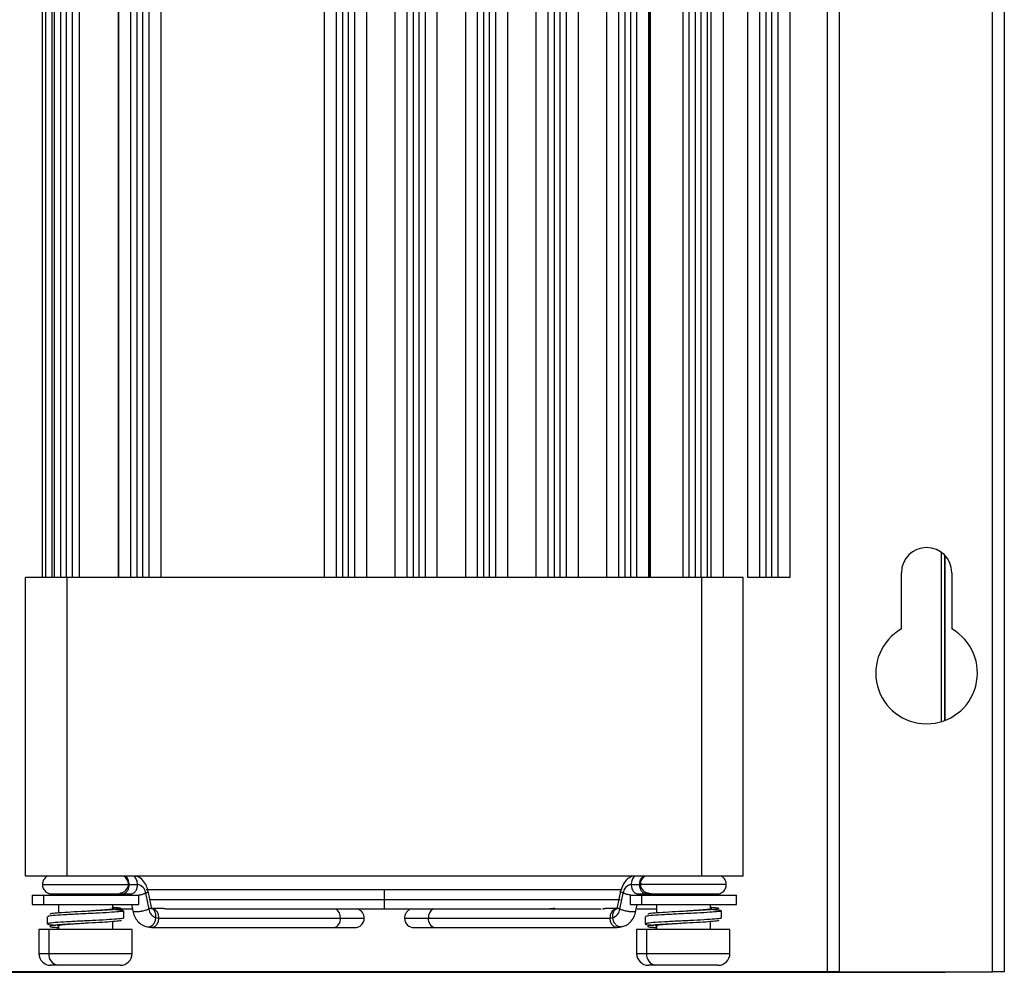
# Model space of a CAD drawing. Header units: millimetres. Extents: x 12 to 1209, y -252 to 1182.
# Tile 130 of 162: x 1127 to 1209, y 291 to 371. Entities that reach past the tile are written whole.
import ezdxf

# ---------------------------------------------------------------- set-up
doc = ezdxf.new("R2010")
doc.units = ezdxf.units.MM

msp = doc.modelspace()

# ---------------------------------------------------------------- linework, layer by layer
at = {"color": 7, "linetype": 'Continuous', "lineweight": 25}
for p, q in [((1128.432, 324.388), (1128.432, 651.388)), ((1128.682, 651.388), (1128.682, 324.388)), ((1129.259, 324.388), (1129.259, 651.388)), ((1129.432, 324.388), (1129.432, 651.388)), ((1129.932, 651.388), (1129.932, 324.388)), ((1130.432, 324.388), (1130.432, 651.388)), ((1130.932, 651.388), (1130.932, 324.388)), ((1131.51, 651.388), (1131.51, 324.388)), ((1134.788, 324.388), (1134.788, 651.388)), ((1134.833, 324.388), (1134.833, 651.388)), ((1135.832, 324.388), (1135.832, 651.388)), ((1136.332, 651.388), (1136.332, 324.388)), ((1136.832, 324.388), (1136.832, 651.388)), ((1137.332, 651.388), (1137.332, 324.388)), ((1138.332, 651.388), (1138.332, 324.388)), ((1152.032, 324.388), (1152.032, 651.388)), ((1153.032, 324.388), (1153.032, 651.388)), ((1153.532, 651.388), (1153.532, 324.388)), ((1154.032, 324.388), (1154.032, 651.388)), ((1154.532, 651.388), (1154.532, 324.388)), ((1155.532, 651.388), (1155.532, 324.388)), ((1157.932, 324.388), (1157.932, 651.388)), ((1158.932, 324.388), (1158.932, 651.388)), ((1159.432, 651.388), (1159.432, 324.388)), ((1159.932, 324.388), (1159.932, 651.388)), ((1160.432, 651.388), (1160.432, 324.388)), ((1161.432, 651.388), (1161.432, 324.388)), ((1163.832, 324.388), (1163.832, 651.388)), ((1164.832, 324.388), (1164.832, 651.388)), ((1165.332, 651.388), (1165.332, 324.388)), ((1165.832, 324.388), (1165.832, 651.388)), ((1166.332, 651.388), (1166.332, 324.388)), ((1167.332, 651.388), (1167.332, 324.388)), ((1169.732, 324.388), (1169.732, 651.388)), ((1170.732, 324.388), (1170.732, 651.388)), ((1171.232, 651.388), (1171.232, 324.388)), ((1171.732, 324.388), (1171.732, 651.388)), ((1172.232, 651.388), (1172.232, 324.388)), ((1173.232, 651.388), (1173.232, 324.388)), ((1175.632, 324.388), (1175.632, 651.388)), ((1176.632, 324.388), (1176.632, 651.388)), ((1177.132, 651.388), (1177.132, 324.388)), ((1177.632, 324.388), (1177.632, 651.388)), ((1178.132, 651.388), (1178.132, 324.388)), ((1179.132, 651.388), (1179.132, 324.388)), ((1179.231, 651.388), (1179.231, 324.388)), ((1179.231, 651.388), (1179.231, 324.388)), ((1179.275, 651.388), (1179.275, 324.388)), ((1182.032, 324.388), (1182.032, 651.388)), ((1182.532, 324.388), (1182.532, 651.388)), ((1183.032, 651.388), (1183.032, 324.388)), ((1183.532, 324.388), (1183.532, 651.388)), ((1184.032, 651.388), (1184.032, 324.388)), ((1184.342, 651.388), (1184.342, 324.388)), ((1185.382, 324.388), (1185.382, 651.388)), ((1187.432, 324.388), (1187.432, 651.388)), ((1188.432, 324.388), (1188.432, 651.388)), ((1188.932, 651.388), (1188.932, 324.388)), ((1189.432, 324.388), (1189.432, 651.388)), ((1189.932, 651.388), (1189.932, 324.388)), ((1190.932, 651.388), (1190.932, 324.388)), ((1194.082, 291.388), (1194.082, 651.388)), ((1195.082, 651.388), (1195.082, 291.388)), ((1207.882, 291.388), (1207.882, 651.388)), ((1208.882, 651.388), (1208.882, 291.388)), ((1203.625, 312.324), (1203.625, 326.48)), ((1203.882, 326.258), (1203.882, 312.412)), ((1203.925, 312.428), (1203.925, 326.212)), ((1200.282, 320.083), (1200.282, 324.788)), ((1204.482, 324.788), (1204.482, 320.083)), ((1127.028, 299.388), (1127.028, 324.388)), ((1129.932, 324.388), (1129.432, 324.388)), ((1130.432, 324.388), (1129.932, 324.388)), ((1130.932, 324.388), (1130.432, 324.388)), ((1130.49, 299.388), (1130.49, 324.388)), ((1135.832, 324.388), (1130.932, 324.388)), ((1136.332, 324.388), (1135.832, 324.388)), ((1136.832, 324.388), (1136.332, 324.388)), ((1137.332, 324.388), (1136.832, 324.388)), ((1153.032, 324.388), (1137.332, 324.388)), ((1153.532, 324.388), (1153.032, 324.388)), ((1154.032, 324.388), (1153.532, 324.388)), ((1154.532, 324.388), (1154.032, 324.388)), ((1158.932, 324.388), (1154.532, 324.388)), ((1159.432, 324.388), (1158.932, 324.388)), ((1159.932, 324.388), (1159.432, 324.388)), ((1160.432, 324.388), (1159.932, 324.388)), ((1164.832, 324.388), (1160.432, 324.388)), ((1165.332, 324.388), (1164.832, 324.388)), ((1165.832, 324.388), (1165.332, 324.388)), ((1166.332, 324.388), (1165.832, 324.388)), ((1170.732, 324.388), (1166.332, 324.388)), ((1171.232, 324.388), (1170.732, 324.388)), ((1171.732, 324.388), (1171.232, 324.388)), ((1172.232, 324.388), (1171.732, 324.388)), ((1176.632, 324.388), (1172.232, 324.388)), ((1177.132, 324.388), (1176.632, 324.388)), ((1177.632, 324.388), (1177.132, 324.388)), ((1178.132, 324.388), (1177.632, 324.388)), ((1182.532, 324.388), (1178.132, 324.388)), ((1183.032, 324.388), (1182.532, 324.388)), ((1183.532, 324.388), (1183.032, 324.388)), ((1184.032, 324.388), (1183.532, 324.388)), ((1183.574, 299.388), (1183.574, 324.388)), ((1187.036, 299.388), (1187.036, 324.388)), ((1188.432, 324.388), (1187.432, 324.388)), ((1188.932, 324.388), (1188.432, 324.388)), ((1189.432, 324.388), (1188.932, 324.388)), ((1189.932, 324.388), (1189.432, 324.388)), ((1190.932, 324.388), (1189.932, 324.388)), ((1183.574, 299.388), (1130.49, 299.388)), ((1128.432, 298.695), (1135.632, 298.695)), ((1135.622, 298.695), (1135.683, 298.695)), ((1135.683, 298.695), (1136.384, 298.695)), ((1157.032, 298.245), (1137.117, 298.245)), ((1137.549, 296.798), (1137.279, 298.127)), ((1176.829, 298.245), (1157.032, 298.245)), ((1157.032, 297.445), (1157.032, 298.245)), ((1176.784, 298.127), (1176.514, 296.798)), ((1177.679, 298.695), (1178.381, 298.695)), ((1178.441, 298.695), (1178.381, 298.695)), ((1185.632, 298.695), (1178.432, 298.695)), ((1127.582, 297.801), (1127.582, 297.031)), ((1127.582, 297.801), (1128.527, 297.801)), ((1128.527, 297.801), (1128.527, 297.031)), ((1128.527, 297.801), (1136.482, 297.801)), ((1129.782, 297.907), (1129.782, 297.801)), ((1134.282, 297.934), (1134.282, 297.801)), ((1134.537, 297.901), (1134.656, 297.901)), ((1134.631, 297.902), (1134.696, 297.908)), ((1135.117, 297.901), (1135.818, 297.901)), ((1136.482, 297.031), (1136.482, 297.801)), ((1137.064, 297.971), (1137.334, 296.641)), ((1137.379, 297.445), (1157.032, 297.445)), ((1157.032, 297.445), (1176.763, 297.445)), ((1157.032, 296.645), (1157.032, 297.445)), ((1176.729, 296.641), (1177, 297.971)), ((1177.582, 297.801), (1177.582, 297.031)), ((1177.582, 297.801), (1178.527, 297.801)), ((1178.245, 297.901), (1178.946, 297.901)), ((1178.527, 297.801), (1178.527, 297.031)), ((1178.527, 297.801), (1186.482, 297.801)), ((1179.362, 297.907), (1179.432, 297.902)), ((1179.407, 297.901), (1179.526, 297.901)), ((1184.282, 297.907), (1184.282, 297.801)), ((1186.482, 297.031), (1186.482, 297.801)), ((1127.582, 297.031), (1128.527, 297.031)), ((1128.527, 297.031), (1136.482, 297.031)), ((1129.782, 297.031), (1129.782, 296.31)), ((1134.282, 297.031), (1134.282, 296.627)), ((1134.282, 296.645), (1135.904, 296.645)), ((1134.345, 296.739), (1134.403, 296.688)), ((1135.876, 297.031), (1135.987, 296.483)), ((1137.659, 296.677), (1137.577, 296.692)), ((1138.568, 296.684), (1137.586, 296.684)), ((1138.875, 296.645), (1157.032, 296.645)), ((1157.032, 296.645), (1175.157, 296.645)), ((1176.441, 296.684), (1175.495, 296.684)), ((1176.484, 296.691), (1176.404, 296.677)), ((1177.582, 297.031), (1178.527, 297.031)), ((1178.076, 296.483), (1178.187, 297.031)), ((1178.176, 296.645), (1179.782, 296.645)), ((1178.527, 297.031), (1186.482, 297.031)), ((1179.782, 297.031), (1179.782, 296.31)), ((1184.282, 297.031), (1184.282, 296.627)), ((1184.345, 296.739), (1184.403, 296.688)), ((1137.924, 295.925), (1138.152, 295.884)), ((1138.152, 295.884), (1153.355, 295.884)), ((1153.355, 295.884), (1155.346, 295.884)), ((1158.717, 295.884), (1160.709, 295.884)), ((1160.709, 295.884), (1175.911, 295.884)), ((1175.911, 295.884), (1176.14, 295.925)), ((1128.132, 294.931), (1128.132, 292.931)), ((1128.96, 294.931), (1128.132, 294.931)), ((1128.96, 294.931), (1128.96, 292.931)), ((1135.932, 294.931), (1128.96, 294.931)), ((1129.782, 295.266), (1129.782, 294.931)), ((1134.282, 295.585), (1134.282, 294.931)), ((1135.932, 292.931), (1135.932, 294.931)), ((1137.216, 295.144), (1137.519, 295.089)), ((1137.586, 295.084), (1152.789, 295.084)), ((1152.789, 295.084), (1154.546, 295.084)), ((1159.517, 295.084), (1161.274, 295.084)), ((1161.274, 295.084), (1176.477, 295.084)), ((1176.545, 295.089), (1176.55, 295.09)), ((1176.55, 295.09), (1176.847, 295.144)), ((1178.132, 294.931), (1178.132, 292.931)), ((1178.96, 294.931), (1178.132, 294.931)), ((1178.96, 294.931), (1178.96, 292.931)), ((1185.932, 294.931), (1178.96, 294.931)), ((1179.782, 295.266), (1179.782, 294.931)), ((1184.282, 295.585), (1184.282, 294.931)), ((1185.932, 292.931), (1185.932, 294.931)), ((1128.132, 292.931), (1128.96, 292.931)), ((1128.96, 292.931), (1135.932, 292.931)), ((1178.132, 292.931), (1178.96, 292.931)), ((1178.96, 292.931), (1185.932, 292.931)), ((1129.747, 291.931), (1129.132, 291.931)), ((1134.932, 291.931), (1129.747, 291.931)), ((1179.747, 291.931), (1179.132, 291.931)), ((1184.932, 291.931), (1179.747, 291.931)), ((973.838, 291.345), (1203.925, 291.345)), ((1194.082, 291.388), (983.682, 291.388)), ((1195.082, 291.388), (1194.082, 291.388)), ((1195.082, 291.388), (1207.882, 291.388)), ((1203.925, 291.345), (1203.925, 291.388)), ((1208.882, 291.388), (1207.882, 291.388))]:
    msp.add_line(p, q, dxfattribs=at)
at = {"color": 7, "linetype": 'Continuous', "lineweight": 25, "flags": 128}
for points in [[(1135.233, 295.896), (1135.233, 296.196), (1135.233, 296.496)], [(1185.233, 295.896), (1185.233, 296.196), (1185.233, 296.496)], [(1128.83, 295.996), (1128.83, 295.696), (1128.83, 295.396)], [(1138.152, 295.884), (1138.109, 295.578), (1137.986, 295.318), (1137.803, 295.145), (1137.586, 295.084), (1137.515, 295.09)], [(1176.548, 295.09), (1176.477, 295.084), (1176.261, 295.145), (1176.077, 295.318), (1175.954, 295.578), (1175.911, 295.884)], [(1178.83, 295.996), (1178.83, 295.696), (1178.83, 295.396)]]:
    msp.add_lwpolyline(points, dxfattribs=at)
at = {"color": 7, "linetype": 'Continuous', "lineweight": 25}
for centre, radius, start, end in [((1202.382, 324.788), 2.1, 90, 180), ((1202.382, 324.788), 2.1, 0, 90), ((1202.382, 316.388), 4.25, 119.61158, 60.38842), ((1136.271, 297.907), 0.795, 4.56408, 81.81643), ((1177.792, 297.907), 0.795, 98.18357, 175.43592), ((1138.172, 296.73), 0.843, 186.09752, 252.88168), ((1137.414, 295.975), 0.743, 352.94381, 70.91285), ((1152.57, 295.961), 0.788, 354.34482, 60.06955), ((1154.546, 295.884), 0.8, 0, 72.03664), ((1161.493, 295.961), 0.788, 119.93045, 185.65518), ((1176.649, 295.975), 0.743, 109.10156, 187.05432), ((1175.891, 296.73), 0.843, 287.11832, 353.90248), ((1152.648, 295.784), 0.714, 281.42175, 8.04947), ((1154.546, 295.884), 0.8, 270, 0), ((1159.517, 295.884), 0.8, 180, 270), ((1161.416, 295.784), 0.714, 171.95053, 258.57825), ((1129.132, 292.931), 1, 180, 270), ((1129.868, 292.836), 0.913, 174.03432, 262.4176), ((1134.932, 292.931), 1, 270, 0), ((1179.132, 292.931), 1, 180, 270), ((1179.868, 292.836), 0.913, 174.03432, 262.4176), ((1184.932, 292.931), 1, 270, 0)]:
    msp.add_arc(centre, radius, start, end, dxfattribs=at)
for points, knots in [([(1129.432, 324.388), (1129.091, 324.388), (1128.755, 324.388), (1128.146, 324.388), (1127.876, 324.388), (1127.443, 324.388), (1127.281, 324.388), (1127.074, 324.388), (1127.028, 324.388), (1127.028, 324.388)], [0, 0, 0, 0, 0.25, 0.25, 0.5, 0.5, 0.75, 0.75, 1, 1, 1, 1]), ([(1187.036, 324.388), (1187.036, 324.388), (1186.975, 324.388), (1186.698, 324.388), (1186.482, 324.388), (1185.917, 324.388), (1185.569, 324.388), (1184.819, 324.388), (1184.418, 324.388), (1184.032, 324.388)], [0, 0, 0, 0, 0.25, 0.25, 0.5, 0.5, 0.75, 0.75, 1, 1, 1, 1]), ([(1130.49, 299.388), (1130.082, 299.388), (1129.641, 299.388), (1128.789, 299.388), (1128.38, 299.388), (1127.704, 299.388), (1127.439, 299.388), (1127.102, 299.388), (1127.028, 299.388), (1127.028, 299.388)], [0, 0, 0, 0, 0.25, 0.25, 0.5, 0.5, 0.75, 0.75, 1, 1, 1, 1]), ([(1128.843, 299.388), (1128.782, 299.348), (1128.659, 299.267), (1128.528, 299.091), (1128.446, 298.896), (1128.436, 298.76), (1128.432, 298.695)], [0, 0, 0, 0, 0.25951, 0.518544, 0.767797, 1, 1, 1, 1]), ([(1135.632, 298.695), (1135.627, 298.76), (1135.617, 298.896), (1135.535, 299.091), (1135.404, 299.267), (1135.282, 299.348), (1135.22, 299.388)], [0, 0, 0, 0, 0.232203, 0.481456, 0.74049, 1, 1, 1, 1]), ([(1135.683, 298.695), (1135.683, 298.82), (1135.66, 298.959), (1135.56, 299.209), (1135.482, 299.318), (1135.392, 299.388)], [0, 0, 0, 0, 0.5, 0.5, 1, 1, 1, 1]), ([(1136.384, 298.695), (1136.384, 298.82), (1136.362, 298.959), (1136.261, 299.209), (1136.183, 299.318), (1136.093, 299.388)], [0, 0, 0, 0, 0.5, 0.5, 1, 1, 1, 1]), ([(1137.279, 298.128), (1137.237, 298.281), (1137.147, 298.614), (1136.837, 299.047), (1136.537, 299.33), (1136.335, 299.372), (1136.315, 299.376)], [0, 0, 0, 0, 0.276241, 0.59992, 0.959251, 1, 1, 1, 1]), ([(1177.752, 299.378), (1177.621, 299.314), (1177.322, 299.168), (1176.965, 298.724), (1176.845, 298.327), (1176.784, 298.128)], [0, 0, 0, 0, 0.2799259, 0.6389115, 1, 1, 1, 1]), ([(1177.97, 299.388), (1177.88, 299.318), (1177.802, 299.209), (1177.702, 298.959), (1177.679, 298.82), (1177.679, 298.695)], [0, 0, 0, 0, 0.5, 0.5, 1, 1, 1, 1]), ([(1178.381, 298.695), (1178.381, 298.82), (1178.403, 298.959), (1178.504, 299.209), (1178.582, 299.318), (1178.671, 299.388)], [0, 0, 0, 0, 0.5, 0.5, 1, 1, 1, 1]), ([(1178.843, 299.388), (1178.782, 299.348), (1178.659, 299.267), (1178.528, 299.091), (1178.446, 298.896), (1178.436, 298.76), (1178.432, 298.695)], [0, 0, 0, 0, 0.25951, 0.518544, 0.767797, 1, 1, 1, 1]), ([(1187.036, 299.388), (1187.036, 299.388), (1186.961, 299.388), (1186.624, 299.388), (1186.36, 299.388), (1185.684, 299.388), (1185.274, 299.388), (1184.422, 299.388), (1183.982, 299.388), (1183.574, 299.388)], [0, 0, 0, 0, 0.25, 0.25, 0.5, 0.5, 0.75, 0.75, 1, 1, 1, 1]), ([(1185.632, 298.695), (1185.627, 298.76), (1185.617, 298.896), (1185.535, 299.091), (1185.404, 299.267), (1185.282, 299.348), (1185.22, 299.388)], [0, 0, 0, 0, 0.232203, 0.481456, 0.74049, 1, 1, 1, 1]), ([(1128.432, 298.695), (1128.435, 298.64), (1128.442, 298.528), (1128.498, 298.363), (1128.591, 298.208), (1128.72, 298.076), (1128.874, 297.978), (1129.039, 297.919), (1129.208, 297.894), (1129.317, 297.907), (1129.371, 297.913)], [0, 0, 0, 0, 0.117389, 0.242439, 0.372794, 0.505356, 0.636656, 0.763384, 0.882858, 1, 1, 1, 1]), ([(1134.324, 297.913), (1134.482, 297.907), (1134.814, 297.895), (1135.257, 298.066), (1135.576, 298.361), (1135.613, 298.584), (1135.632, 298.695)], [0, 0, 0, 0, 0.225806, 0.475607, 0.739254, 1, 1, 1, 1]), ([(1135.117, 297.901), (1135.184, 297.901), (1135.256, 297.918), (1135.395, 297.996), (1135.462, 298.056), (1135.572, 298.211), (1135.615, 298.305), (1135.671, 298.5), (1135.683, 298.601), (1135.683, 298.695)], [0, 0, 0, 0, 0.25, 0.25, 0.5, 0.5, 0.75, 0.75, 1, 1, 1, 1]), ([(1135.818, 297.901), (1135.885, 297.901), (1135.957, 297.918), (1136.096, 297.996), (1136.163, 298.056), (1136.274, 298.211), (1136.317, 298.305), (1136.372, 298.5), (1136.384, 298.601), (1136.384, 298.695)], [0, 0, 0, 0, 0.25, 0.25, 0.5, 0.5, 0.75, 0.75, 1, 1, 1, 1]), ([(1137.064, 297.971), (1137.121, 297.998), (1137.241, 298.054), (1137.303, 298.11), (1137.278, 298.127), (1137.277, 298.127)], [0, 0, 0, 0, 0.47012, 0.980081, 1, 1, 1, 1]), ([(1177, 297.971), (1176.942, 297.998), (1176.822, 298.054), (1176.76, 298.11), (1176.786, 298.127), (1176.787, 298.127)], [0, 0, 0, 0, 0.470111, 0.980061, 1, 1, 1, 1]), ([(1177.679, 298.695), (1177.679, 298.601), (1177.691, 298.5), (1177.746, 298.305), (1177.79, 298.211), (1177.9, 298.056), (1177.967, 297.996), (1178.106, 297.918), (1178.178, 297.901), (1178.245, 297.901)], [0, 0, 0, 0, 0.25, 0.25, 0.5, 0.5, 0.75, 0.75, 1, 1, 1, 1]), ([(1178.946, 297.901), (1178.88, 297.901), (1178.808, 297.918), (1178.668, 297.996), (1178.601, 298.056), (1178.491, 298.211), (1178.448, 298.305), (1178.393, 298.5), (1178.381, 298.601), (1178.381, 298.695)], [0, 0, 0, 0, 0.25, 0.25, 0.5, 0.5, 0.75, 0.75, 1, 1, 1, 1]), ([(1178.432, 298.695), (1178.45, 298.584), (1178.486, 298.363), (1178.799, 298.069), (1179.235, 297.897), (1179.562, 297.907), (1179.718, 297.912)], [0, 0, 0, 0, 0.260315, 0.523787, 0.773821, 1, 1, 1, 1]), ([(1184.7, 297.912), (1184.754, 297.906), (1184.863, 297.895), (1185.03, 297.92), (1185.194, 297.98), (1185.347, 298.079), (1185.474, 298.21), (1185.566, 298.365), (1185.622, 298.529), (1185.628, 298.641), (1185.632, 298.695)], [0, 0, 0, 0, 0.116863, 0.236637, 0.363541, 0.494899, 0.627427, 0.757701, 0.882665, 1, 1, 1, 1]), ([(1129.371, 297.913), (1129.39, 297.912), (1129.429, 297.91), (1129.604, 297.909), (1129.765, 297.908), (1129.782, 297.908)], [0, 0, 0, 0, 0.472565, 0.945274, 1, 1, 1, 1]), ([(1129.381, 297.914), (1129.409, 297.913), (1129.463, 297.912), (1129.936, 297.911), (1130.64, 297.91), (1131.545, 297.909), (1132.515, 297.908), (1133.404, 297.907), (1134.159, 297.906), (1134.44, 297.906), (1134.586, 297.906)], [0, 0, 0, 0, 0.1220654, 0.2431231, 0.364503, 0.4940974, 0.6240339, 0.7463775, 0.8690411, 1, 1, 1, 1]), ([(1134.631, 297.909), (1134.666, 297.906), (1134.771, 297.9), (1134.902, 297.931), (1134.981, 297.985), (1135, 297.998)], [0, 0, 0, 0, 0.269862, 0.823066, 1, 1, 1, 1]), ([(1134.721, 297.901), (1134.762, 297.901), (1134.861, 297.901), (1135.023, 297.901), (1135.117, 297.901)], [0, 0, 0, 0, 0.417915, 1, 1, 1, 1]), ([(1135.698, 297.915), (1135.695, 297.913), (1135.691, 297.91), (1135.704, 297.871), (1135.713, 297.833), (1135.717, 297.813)], [0, 0, 0, 0, 0.374789, 0.6807006, 1, 1, 1, 1]), ([(1136.423, 297.801), (1136.454, 297.806), (1136.588, 297.826), (1136.831, 297.887), (1136.988, 297.944), (1137.064, 297.971)], [0, 0, 0, 0, 0.13573, 0.585431, 1, 1, 1, 1]), ([(1177.64, 297.801), (1177.609, 297.806), (1177.475, 297.826), (1177.232, 297.887), (1177.075, 297.944), (1177, 297.971)], [0, 0, 0, 0, 0.13573, 0.585431, 1, 1, 1, 1]), ([(1178.346, 297.813), (1178.35, 297.829), (1178.357, 297.861), (1178.368, 297.893), (1178.369, 297.899), (1178.369, 297.901)], [0, 0, 0, 0, 0.361384, 0.7535816, 1, 1, 1, 1]), ([(1178.946, 297.901), (1179.041, 297.901), (1179.203, 297.901), (1179.301, 297.901), (1179.343, 297.901)], [0, 0, 0, 0, 0.5820847, 1, 1, 1, 1]), ([(1179.368, 297.907), (1179.355, 297.906), (1179.271, 297.902), (1179.161, 297.932), (1179.082, 297.985), (1179.063, 297.998)], [0, 0, 0, 0, 0.124821, 0.787922, 1, 1, 1, 1]), ([(1179.474, 297.905), (1179.619, 297.905), (1179.901, 297.906), (1180.657, 297.907), (1181.547, 297.907), (1182.52, 297.908), (1183.426, 297.909), (1184.133, 297.91), (1184.608, 297.911), (1184.663, 297.912), (1184.69, 297.912)], [0, 0, 0, 0, 0.1308496, 0.2534329, 0.3757188, 0.5056181, 0.6351995, 0.7565897, 0.8776805, 1, 1, 1, 1]), ([(1184.282, 297.907), (1184.3, 297.908), (1184.463, 297.908), (1184.641, 297.909), (1184.681, 297.911), (1184.701, 297.911)], [0, 0, 0, 0, 0.059438, 0.528362, 1, 1, 1, 1]), ([(1134.986, 296.695), (1134.999, 296.689), (1135.056, 296.662), (1134.692, 296.614), (1133.935, 296.552), (1132.967, 296.496), (1132.301, 296.461), (1132.029, 296.446)], [0, 0, 0, 0, 0.071973, 0.323437, 0.574911, 0.826383, 1, 1, 1, 1]), ([(1134.403, 296.688), (1134.409, 296.684), (1134.446, 296.66), (1134.156, 296.614), (1133.555, 296.552), (1132.785, 296.496), (1132.258, 296.461), (1132.046, 296.447)], [0, 0, 0, 0, 0.045443, 0.305345, 0.565253, 0.825159, 1, 1, 1, 1]), ([(1135.181, 296.496), (1135.196, 296.49), (1135.259, 296.463), (1134.87, 296.414), (1134.061, 296.352), (1133.038, 296.296), (1132.336, 296.261), (1132.054, 296.248)], [0, 0, 0, 0, 0.077415, 0.328753, 0.580103, 0.831451, 1, 1, 1, 1]), ([(1134.241, 296.818), (1134.294, 296.813), (1134.655, 296.775), (1134.969, 296.748), (1134.981, 296.71), (1134.986, 296.695)], [0, 0, 0, 0, 0.090634, 0.621137, 1, 1, 1, 1]), ([(1134.527, 296.605), (1134.536, 296.604), (1134.866, 296.569), (1135.159, 296.549), (1135.174, 296.512), (1135.181, 296.496)], [0, 0, 0, 0, 0.015968, 0.597406, 1, 1, 1, 1]), ([(1135.987, 296.483), (1136.028, 296.334), (1136.113, 296.021), (1136.383, 295.61), (1136.755, 295.279), (1137.064, 295.189), (1137.218, 295.144)], [0, 0, 0, 0, 0.228009, 0.477549, 0.739118, 1, 1, 1, 1]), ([(1135.99, 296.484), (1136.004, 296.466), (1136.033, 296.431), (1136.217, 296.417), (1136.474, 296.433), (1136.786, 296.481), (1137.1, 296.556), (1137.258, 296.613), (1137.334, 296.641)], [0, 0, 0, 0, 0.167783, 0.329405, 0.491028, 0.665591, 0.839592, 1, 1, 1, 1]), ([(1137.334, 296.641), (1137.391, 296.668), (1137.511, 296.724), (1137.573, 296.78), (1137.548, 296.797), (1137.547, 296.797)], [0, 0, 0, 0, 0.472469, 0.984978, 1, 1, 1, 1]), ([(1137.924, 295.925), (1137.925, 296.024), (1137.927, 296.231), (1137.819, 296.493), (1137.678, 296.654), (1137.572, 296.675), (1137.541, 296.682)], [0, 0, 0, 0, 0.275895, 0.575172, 0.875414, 1, 1, 1, 1]), ([(1137.578, 296.685), (1137.578, 296.69), (1137.576, 296.7), (1137.559, 296.764), (1137.549, 296.798)], [0, 0, 0, 0, 0.461115, 1, 1, 1, 1]), ([(1138.568, 296.684), (1138.58, 296.683), (1138.604, 296.683), (1138.662, 296.677), (1138.743, 296.664), (1138.839, 296.649), (1138.922, 296.642), (1138.968, 296.648), (1138.987, 296.656), (1138.989, 296.66), (1138.99, 296.662)], [0, 0, 0, 0, 0.085555, 0.171651, 0.341376, 0.511362, 0.681569, 0.851644, 0.937965, 1, 1, 1, 1]), ([(1159.283, 296.645), (1159.274, 296.643), (1159.184, 296.629), (1159.037, 296.533), (1158.855, 296.358), (1158.738, 296.13), (1158.723, 295.959), (1158.717, 295.884)], [0, 0, 0, 0, 0.02547, 0.271532, 0.494652, 0.77688, 1, 1, 1, 1]), ([(1171.288, 296.684), (1171.276, 296.683), (1171.252, 296.683), (1171.194, 296.677), (1171.114, 296.664), (1171.017, 296.649), (1170.934, 296.642), (1170.879, 296.649), (1170.858, 296.664), (1170.876, 296.677), (1170.906, 296.683), (1170.928, 296.683), (1170.939, 296.684)], [0, 0, 0, 0, 0.06226, 0.125213, 0.250219, 0.375249, 0.500109, 0.624965, 0.749524, 0.87399, 0.937104, 1, 1, 1, 1]), ([(1175.274, 296.657), (1175.289, 296.66), (1175.321, 296.664), (1175.369, 296.672), (1175.431, 296.681), (1175.47, 296.682), (1175.495, 296.684)], [0, 0, 0, 0, 0.199883, 0.399189, 0.601713, 1, 1, 1, 1]), ([(1176.14, 295.925), (1176.138, 296.024), (1176.136, 296.231), (1176.245, 296.493), (1176.383, 296.653), (1176.485, 296.674), (1176.513, 296.679)], [0, 0, 0, 0, 0.279183, 0.582026, 0.885846, 1, 1, 1, 1]), ([(1176.514, 296.798), (1176.507, 296.769), (1176.492, 296.708), (1176.475, 296.682), (1176.483, 296.685), (1176.484, 296.685)], [0, 0, 0, 0, 0.4535313, 0.9380466, 1, 1, 1, 1]), ([(1176.516, 296.797), (1176.515, 296.797), (1176.49, 296.78), (1176.552, 296.724), (1176.672, 296.668), (1176.729, 296.641)], [0, 0, 0, 0, 0.015022, 0.527531, 1, 1, 1, 1]), ([(1176.729, 296.641), (1176.805, 296.613), (1176.963, 296.556), (1177.278, 296.481), (1177.589, 296.433), (1177.846, 296.417), (1178.03, 296.431), (1178.059, 296.466), (1178.074, 296.484)], [0, 0, 0, 0, 0.160408, 0.334409, 0.508972, 0.670595, 0.832217, 1, 1, 1, 1]), ([(1176.845, 295.144), (1176.971, 295.178), (1177.244, 295.252), (1177.608, 295.531), (1177.922, 295.948), (1178.024, 296.304), (1178.076, 296.483)], [0, 0, 0, 0, 0.211883, 0.457196, 0.725704, 1, 1, 1, 1]), ([(1184.986, 296.695), (1184.999, 296.689), (1185.056, 296.662), (1184.692, 296.614), (1183.935, 296.552), (1182.967, 296.496), (1182.301, 296.461), (1182.029, 296.446)], [0, 0, 0, 0, 0.071973, 0.323437, 0.574911, 0.826383, 1, 1, 1, 1]), ([(1184.403, 296.688), (1184.409, 296.684), (1184.446, 296.66), (1184.156, 296.614), (1183.555, 296.552), (1182.785, 296.496), (1182.258, 296.461), (1182.046, 296.447)], [0, 0, 0, 0, 0.0454426, 0.3053452, 0.5652529, 0.8251594, 1, 1, 1, 1]), ([(1185.181, 296.496), (1185.196, 296.49), (1185.259, 296.463), (1184.87, 296.414), (1184.061, 296.352), (1183.038, 296.296), (1182.336, 296.261), (1182.054, 296.248)], [0, 0, 0, 0, 0.077415, 0.328753, 0.580103, 0.831451, 1, 1, 1, 1]), ([(1184.241, 296.818), (1184.294, 296.813), (1184.655, 296.775), (1184.969, 296.748), (1184.981, 296.71), (1184.986, 296.695)], [0, 0, 0, 0, 0.090634, 0.621137, 1, 1, 1, 1]), ([(1184.527, 296.605), (1184.536, 296.604), (1184.866, 296.569), (1185.159, 296.549), (1185.174, 296.512), (1185.181, 296.496)], [0, 0, 0, 0, 0.015968, 0.597406, 1, 1, 1, 1]), ([(1132.054, 296.248), (1131.917, 296.241), (1131.364, 296.213), (1130.412, 296.164), (1129.456, 296.102), (1128.889, 296.046), (1128.884, 296.011), (1128.883, 295.996)], [0, 0, 0, 0, 0.081916, 0.330584, 0.579252, 0.827923, 1, 1, 1, 1]), ([(1132.029, 296.446), (1131.909, 296.44), (1131.398, 296.413), (1130.513, 296.364), (1129.617, 296.302), (1129.083, 296.245), (1129.079, 296.21), (1129.077, 296.195)], [0, 0, 0, 0, 0.076949, 0.325495, 0.57404, 0.822587, 1, 1, 1, 1]), ([(1135.181, 295.896), (1135.195, 295.89), (1135.259, 295.863), (1134.869, 295.814), (1134.062, 295.752), (1132.907, 295.689), (1132.065, 295.648), (1131.644, 295.627)], [0, 0, 0, 0, 0.071798, 0.303842, 0.535896, 0.767948, 1, 1, 1, 1]), ([(1134.986, 295.696), (1135, 295.69), (1135.059, 295.663), (1134.703, 295.616), (1133.959, 295.554), (1132.887, 295.491), (1132.101, 295.45), (1131.708, 295.429)], [0, 0, 0, 0, 0.067402, 0.300544, 0.533698, 0.766849, 1, 1, 1, 1]), ([(1132.057, 296.448), (1132.054, 296.448), (1132.047, 296.447), (1132.038, 296.447), (1132.033, 296.446)], [0, 0, 0, 0, 0.499946, 1, 1, 1, 1]), ([(1137.221, 295.156), (1137.242, 295.149), (1137.332, 295.119), (1137.511, 295.182), (1137.716, 295.351), (1137.872, 295.62), (1137.907, 295.826), (1137.924, 295.925)], [0, 0, 0, 0, 0.072923, 0.296361, 0.537689, 0.778241, 1, 1, 1, 1]), ([(1176.843, 295.156), (1176.821, 295.149), (1176.732, 295.119), (1176.553, 295.182), (1176.347, 295.351), (1176.191, 295.62), (1176.156, 295.826), (1176.14, 295.925)], [0, 0, 0, 0, 0.072834, 0.296293, 0.537645, 0.77822, 1, 1, 1, 1]), ([(1182.054, 296.248), (1181.917, 296.241), (1181.364, 296.213), (1180.412, 296.164), (1179.456, 296.102), (1178.889, 296.046), (1178.884, 296.011), (1178.883, 295.996)], [0, 0, 0, 0, 0.081916, 0.330584, 0.579252, 0.827923, 1, 1, 1, 1]), ([(1182.029, 296.446), (1181.909, 296.44), (1181.398, 296.413), (1180.513, 296.364), (1179.617, 296.302), (1179.083, 296.245), (1179.079, 296.21), (1179.077, 296.195)], [0, 0, 0, 0, 0.076949, 0.325495, 0.57404, 0.822587, 1, 1, 1, 1]), ([(1185.181, 295.896), (1185.195, 295.89), (1185.259, 295.863), (1184.869, 295.814), (1184.062, 295.752), (1182.907, 295.689), (1182.065, 295.648), (1181.644, 295.627)], [0, 0, 0, 0, 0.071798, 0.303842, 0.535896, 0.767948, 1, 1, 1, 1]), ([(1184.986, 295.696), (1185, 295.69), (1185.059, 295.663), (1184.703, 295.616), (1183.959, 295.554), (1182.887, 295.491), (1182.101, 295.45), (1181.708, 295.429)], [0, 0, 0, 0, 0.067402, 0.300544, 0.533698, 0.766849, 1, 1, 1, 1]), ([(1182.057, 296.448), (1182.054, 296.448), (1182.047, 296.447), (1182.038, 296.447), (1182.033, 296.446)], [0, 0, 0, 0, 0.499946, 1, 1, 1, 1]), ([(1128.883, 295.396), (1128.868, 295.39), (1128.808, 295.362), (1129.057, 295.327), (1129.455, 295.298), (1129.568, 295.29)], [0, 0, 0, 0, 0.181274, 0.767374, 1, 1, 1, 1]), ([(1131.644, 295.627), (1131.233, 295.606), (1130.411, 295.564), (1129.457, 295.502), (1128.889, 295.446), (1128.885, 295.411), (1128.883, 295.396)], [0, 0, 0, 0, 0.270956, 0.541911, 0.81287, 1, 1, 1, 1]), ([(1129.073, 295.196), (1129.061, 295.191), (1129, 295.165), (1129.242, 295.128), (1129.642, 295.096), (1129.782, 295.085)], [0, 0, 0, 0, 0.141503, 0.701612, 1, 1, 1, 1]), ([(1131.708, 295.429), (1131.323, 295.408), (1130.553, 295.367), (1129.649, 295.305), (1129.096, 295.248), (1129.08, 295.211), (1129.073, 295.196)], [0, 0, 0, 0, 0.266857, 0.533715, 0.800574, 1, 1, 1, 1]), ([(1132.021, 295.446), (1131.938, 295.44), (1131.545, 295.414), (1130.848, 295.367), (1130.127, 295.305), (1129.702, 295.251), (1129.686, 295.219), (1129.68, 295.207)], [0, 0, 0, 0, 0.069862, 0.33009, 0.590319, 0.850549, 1, 1, 1, 1]), ([(1132.03, 295.446), (1132.031, 295.446), (1132.031, 295.446), (1132.031, 295.446), (1132.032, 295.446)], [0, 0, 0, 0, 0.5, 1, 1, 1, 1]), ([(1178.883, 295.396), (1178.868, 295.39), (1178.808, 295.362), (1179.057, 295.327), (1179.455, 295.298), (1179.568, 295.29)], [0, 0, 0, 0, 0.181274, 0.767374, 1, 1, 1, 1]), ([(1181.644, 295.627), (1181.233, 295.606), (1180.411, 295.564), (1179.457, 295.502), (1178.889, 295.446), (1178.885, 295.411), (1178.883, 295.396)], [0, 0, 0, 0, 0.270956, 0.541911, 0.81287, 1, 1, 1, 1]), ([(1179.073, 295.196), (1179.061, 295.191), (1179, 295.165), (1179.242, 295.128), (1179.642, 295.096), (1179.782, 295.085)], [0, 0, 0, 0, 0.141503, 0.701612, 1, 1, 1, 1]), ([(1181.708, 295.429), (1181.323, 295.408), (1180.553, 295.367), (1179.649, 295.305), (1179.096, 295.248), (1179.08, 295.211), (1179.073, 295.196)], [0, 0, 0, 0, 0.266857, 0.533715, 0.800574, 1, 1, 1, 1]), ([(1182.021, 295.446), (1181.938, 295.44), (1181.545, 295.414), (1180.848, 295.367), (1180.127, 295.305), (1179.702, 295.251), (1179.686, 295.219), (1179.68, 295.207)], [0, 0, 0, 0, 0.069862, 0.33009, 0.590319, 0.850549, 1, 1, 1, 1]), ([(1182.03, 295.446), (1182.031, 295.446), (1182.031, 295.446), (1182.031, 295.446), (1182.032, 295.446)], [0, 0, 0, 0, 0.5, 1, 1, 1, 1])]:
    msp.add_open_spline(points, degree=3, knots=knots, dxfattribs=at)

doc.saveas('drawing.dxf')
